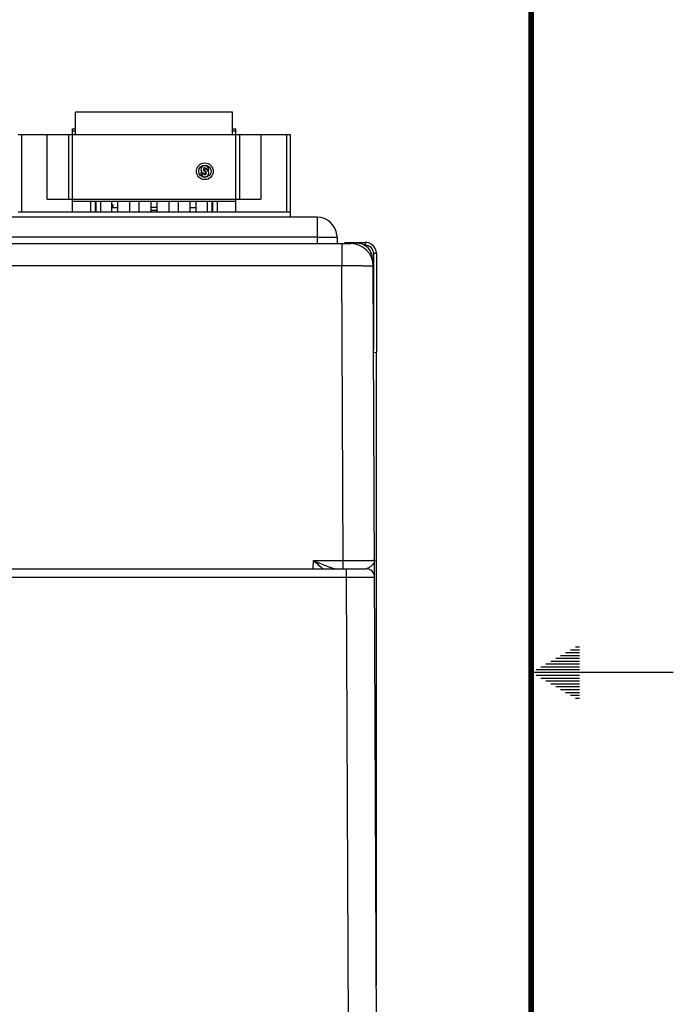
# Model space of a CAD drawing. Header units: inches. Extents: x 0 to 34, y 0 to 22.
# Tile 132 of 133: x 31.7 to 34, y 9.8 to 13.3. Entities that reach past the tile are written whole.
import ezdxf

# ---------------------------------------------------------------- set-up
doc = ezdxf.new("R2010")
doc.units = ezdxf.units.IN
doc.header["$LTSCALE"] = 1.87
doc.header["$MEASUREMENT"] = 0
doc.layers.get('0').update_dxf_attribs({"linetype": 'CONTINUOUS'})
doc.layers.add('02___PRT_ALL_AXES', color=7, linetype='CONTINUOUS')

msp = doc.modelspace()

# ---------------------------------------------------------------- linework, layer by layer
at = {"color": 7, "linetype": 'Continuous'}
for p, q in [((31.8984, 12.8925), (31.8984, 12.9712)), ((32.4496, 12.9712), (31.8984, 12.9712)), ((32.4496, 12.8925), (32.4496, 12.9712)), ((31.6957, 12.8925), (32.6524, 12.8925)), ((31.7075, 12.8925), (31.7075, 12.6208)), ((31.798, 12.6642), (31.798, 12.8925)), ((31.8735, 12.8925), (31.8735, 12.6642)), ((31.8866, 12.9122), (31.8866, 12.6208)), ((31.8866, 12.9122), (31.8984, 12.9122)), ((31.8984, 12.9043), (31.8866, 12.9043)), ((32.4496, 12.9122), (32.4614, 12.9122)), ((32.4614, 12.9043), (32.4496, 12.9043)), ((32.4614, 12.6208), (32.4614, 12.9122)), ((32.4745, 12.8925), (32.4745, 12.6642)), ((32.55, 12.8925), (32.55, 12.6642)), ((32.6406, 12.6208), (32.6406, 12.8925)), ((32.6524, 12.8925), (32.6524, 12.6011)), ((32.3523, 12.7629), (32.3523, 12.7708)), ((32.3535, 12.7629), (32.3535, 12.7551)), ((31.798, 12.6642), (32.55, 12.6642)), ((32.4614, 12.6563), (31.8866, 12.6563)), ((31.9516, 12.6208), (31.9516, 12.6563)), ((31.9673, 12.6563), (31.9673, 12.6208)), ((31.9705, 12.6208), (31.9705, 12.6563)), ((31.9862, 12.6563), (31.9862, 12.6208)), ((32.0256, 12.6208), (32.0256, 12.6563)), ((32.0288, 12.6451), (32.0256, 12.6451)), ((32.0288, 12.6451), (32.0288, 12.6351)), ((32.0469, 12.6208), (32.0469, 12.6563)), ((32.0894, 12.6208), (32.0894, 12.6563)), ((32.1209, 12.6563), (32.1209, 12.6208)), ((32.1634, 12.6208), (32.1634, 12.6563)), ((32.1847, 12.6208), (32.1847, 12.6563)), ((32.2272, 12.6208), (32.2272, 12.6563)), ((32.2587, 12.6563), (32.2587, 12.6208)), ((32.3012, 12.6208), (32.3012, 12.6563)), ((32.3225, 12.6208), (32.3225, 12.6563)), ((32.3618, 12.6208), (32.3618, 12.6563)), ((32.3776, 12.6563), (32.3776, 12.6208)), ((32.3807, 12.6208), (32.3807, 12.6563)), ((32.3965, 12.6563), (32.3965, 12.6208)), ((31.6957, 12.6208), (32.6524, 12.6208)), ((32.0256, 12.6351), (32.0469, 12.6351)), ((32.1847, 12.6351), (32.1634, 12.6351)), ((32.1847, 12.6251), (32.1634, 12.6251)), ((32.3012, 12.6351), (32.3225, 12.6351)), ((30.0211, 12.5084), (32.8661, 12.5084)), ((32.8346, 12.5084), (32.8346, 12.431)), ((32.8458, 12.5128), (32.8425, 12.5084)), ((32.8458, 12.5084), (32.8458, 12.5128)), ((32.8458, 12.5128), (32.9166, 12.5128)), ((32.8502, 12.5084), (32.8458, 12.5128)), ((32.9166, 12.5128), (32.9166, 12.5029)), ((32.9121, 12.5029), (32.9166, 12.5029)), ((32.9461, 12.4734), (32.9461, 12.1359)), ((32.956, 12.4734), (32.9461, 12.4734)), ((32.956, 12.4734), (32.956, 12.1263)), ((32.9404, 12.4555), (32.9419, 12.4555)), ((32.9419, 12.4507), (32.9419, 12.4555)), ((29.9067, 12.431), (32.8346, 12.431)), ((32.8391, 11.3941), (32.8346, 12.431)), ((32.9569, 9.6756), (32.9449, 12.43)), ((32.9461, 12.1254), (32.9561, 12.1263)), ((32.9559, 9.897), (32.9559, 12.1263)), ((29.5251, 11.3646), (32.9196, 11.3646)), ((32.7339, 11.3646), (32.7344, 11.3941)), ((32.7344, 11.3941), (32.8391, 11.3941)), ((32.8391, 11.3646), (32.8391, 11.3941)), ((32.8496, 11.3646), (32.8496, 11.3352)), ((29.5951, 11.3352), (32.8496, 11.3352)), ((32.8496, 11.3352), (32.8569, 9.6756))]:
    msp.add_line(p, q, dxfattribs=at)
at = {"color": 3, "linetype": 'Continuous'}
for p, q in [((32.7474, 12.6011), (32.7474, 12.5084)), ((32.817, 12.538), (32.817, 12.5311)), ((32.7474, 12.5311), (32.817, 12.5311)), ((32.8174, 12.5311), (32.8174, 12.5084))]:
    msp.add_line(p, q, dxfattribs=at)
at = {"color": 2, "linetype": 'Continuous'}
for p, q in [((33.6559, 11.09), (33.6697, 11.09)), ((33.5866, 11.05), (33.6697, 11.05)), ((33.6039, 11.06), (33.6697, 11.06)), ((33.6213, 11.07), (33.6697, 11.07)), ((33.6386, 11.08), (33.6697, 11.08)), ((33.5347, 11.02), (33.6697, 11.02)), ((33.552, 11.03), (33.6697, 11.03)), ((33.5693, 11.04), (33.6697, 11.04)), ((34, 11), (33.5, 11)), ((33.5173, 11.01), (33.6697, 11.01)), ((33.5173, 10.99), (33.6697, 10.99)), ((33.5347, 10.98), (33.6697, 10.98)), ((33.552, 10.97), (33.6697, 10.97)), ((33.5693, 10.96), (33.6697, 10.96)), ((33.5866, 10.95), (33.6697, 10.95)), ((33.6039, 10.94), (33.6697, 10.94)), ((33.6213, 10.93), (33.6697, 10.93)), ((33.6386, 10.92), (33.6697, 10.92)), ((33.6559, 10.91), (33.6697, 10.91))]:
    msp.add_line(p, q, dxfattribs=at)
at = {"color": 7, "linetype": 'Continuous', "const_width": 0.02}
msp.add_lwpolyline([(33.5, 0.5), (33.5, 21.5)], dxfattribs=at)
at = {"color": 7, "linetype": 'Continuous'}
for radius in [0.0295, 0.0217]:
    msp.add_circle((32.3527, 12.7629), radius, dxfattribs=at)
for centre, radius, start, end in [((32.3527, 12.7688), 0.0138, 343.2845, 273.2758), ((32.3527, 12.757), 0.0138, 163.2845, 91.6372), ((32.3527, 12.7688), 0.0154, 210.7379, 249.7948), ((32.3527, 12.7688), 0.00597, 25.4437, 266.2196), ((32.3527, 12.757), 0.00591, 206.1039, 82.3377), ((32.3527, 12.757), 0.0154, 30.7379, 69.4407), ((32.8661, 12.4296), 0.0787, 0.25, 90), ((32.8879, 12.4555), 0.054, 0, 100.9154), ((32.9166, 12.4732), 0.0396, 72.0534, 89.9279), ((32.9166, 12.4734), 0.0394, 18.0178, 71.9873), ((32.9166, 12.4734), 0.0295, 359.9982, 90.0032), ((32.9163, 12.4734), 0.0396, 0.0758, 17.9494), ((32.9196, 11.3346), 0.03, 0.2499, 90)]:
    msp.add_arc(centre, radius, start, end, dxfattribs=at)
at = {"color": 3, "linetype": 'Continuous'}
msp.add_arc((32.7474, 12.5311), 0.07, 5.6689, 90, dxfattribs=at)
at = {"color": 7, "linetype": 'Continuous'}
msp.add_ellipse((32.8458, 12.5029), major_axis=(0, 0.00984), ratio=0.026186, start_param=-0.02618, end_param=0.034907, dxfattribs=at)
for points, knots in [([(32.8346, 12.431), (32.8418, 12.431), (32.8559, 12.431), (32.8763, 12.431), (32.8924, 12.431), (32.9043, 12.4309), (32.9123, 12.4308), (32.9196, 12.4308), (32.926, 12.4307), (32.9315, 12.4306), (32.9356, 12.4305), (32.9383, 12.4304), (32.94, 12.4303), (32.9415, 12.4303), (32.9427, 12.4302), (32.9436, 12.4302), (32.9442, 12.4301), (32.9446, 12.4301), (32.9448, 12.43), (32.9449, 12.43), (32.9449, 12.43)], [0, 0, 0, 0, 0.195018, 0.382541, 0.555365, 0.634161, 0.70685, 0.772734, 0.831178, 0.881621, 0.923577, 0.941243, 0.956645, 0.969744, 0.98051, 0.98892, 0.994957, 0.998617, 0.999571, 1, 1, 1, 1]), ([(32.7344, 11.3941), (32.7417, 11.3909), (32.7561, 11.3846), (32.7741, 11.3771), (32.7882, 11.3717), (32.7984, 11.3682), (32.808, 11.3656), (32.8144, 11.3646), (32.8174, 11.3646)], [0, 0, 0, 0, 0.269667, 0.533901, 0.661602, 0.78414, 0.898545, 1, 1, 1, 1]), ([(32.7344, 11.3941), (32.7401, 11.389), (32.7513, 11.379), (32.7628, 11.3693), (32.7685, 11.3646)], [0, 0, 0, 0, 0.508888, 1, 1, 1, 1]), ([(32.8391, 11.3941), (32.8463, 11.3941), (32.8604, 11.3941), (32.8808, 11.3941), (32.8969, 11.3941), (32.9089, 11.3942), (32.9168, 11.3942), (32.9241, 11.3942), (32.9305, 11.3942), (32.9361, 11.3943), (32.9401, 11.3943), (32.9429, 11.3943), (32.9445, 11.3944), (32.946, 11.3944), (32.9472, 11.3944), (32.948, 11.3944), (32.9485, 11.3945), (32.9488, 11.3945), (32.9491, 11.3945), (32.9492, 11.3945), (32.9493, 11.3945), (32.9494, 11.3945), (32.9494, 11.3945)], [0, 0, 0, 0, 0.195103, 0.382705, 0.555592, 0.634412, 0.70712, 0.773016, 0.831467, 0.88191, 0.92386, 0.94152, 0.956913, 0.970001, 0.980753, 0.989143, 0.992446, 0.995152, 0.99726, 0.998768, 0.999678, 1, 1, 1, 1]), ([(32.9431, 11.3796), (32.9416, 11.3777), (32.9382, 11.3743), (32.9324, 11.3697), (32.9263, 11.3661), (32.9218, 11.3646), (32.9196, 11.3646)], [0, 0, 0, 0, 0.251365, 0.514857, 0.771609, 1, 1, 1, 1]), ([(32.9494, 11.3945), (32.9494, 11.3933), (32.9491, 11.3907), (32.9474, 11.3854), (32.945, 11.3818), (32.9431, 11.3796)], [0, 0, 0, 0, 0.229988, 0.469453, 1, 1, 1, 1]), ([(32.8496, 11.3352), (32.8561, 11.3352), (32.8689, 11.3352), (32.8874, 11.3352), (32.9021, 11.3352), (32.9129, 11.3351), (32.9201, 11.3351), (32.9267, 11.3351), (32.9325, 11.3351), (32.9375, 11.335), (32.9412, 11.335), (32.9437, 11.335), (32.9453, 11.3349), (32.9466, 11.3349), (32.9476, 11.3349), (32.9485, 11.3349), (32.949, 11.3348), (32.9493, 11.3348), (32.9495, 11.3348), (32.9496, 11.3348), (32.9496, 11.3348), (32.9496, 11.3348)], [0, 0, 0, 0, 0.195084, 0.382669, 0.555546, 0.634364, 0.707072, 0.77297, 0.831424, 0.881872, 0.923827, 0.941491, 0.956887, 0.969978, 0.980734, 0.989127, 0.99514, 0.997249, 0.99876, 0.999672, 1, 1, 1, 1])]:
    msp.add_open_spline(points, degree=3, knots=knots, dxfattribs=at)
at = {"layer": '02___PRT_ALL_AXES', "color": 3, "linetype": 'Continuous'}
for p, q in [((32.7474, 12.6011), (30.0007, 12.6011)), ((32.7474, 12.5311), (30.0223, 12.5311))]:
    msp.add_line(p, q, dxfattribs=at)

doc.saveas('drawing.dxf')
